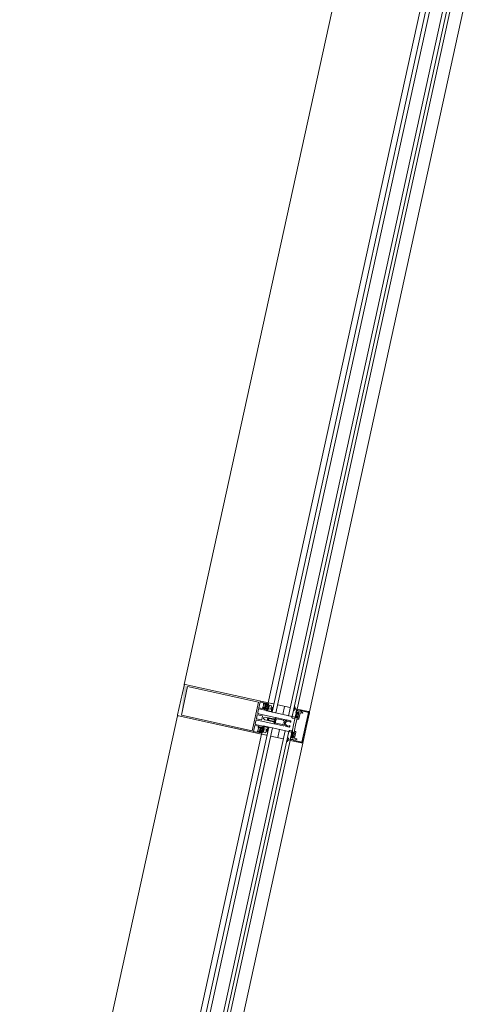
# Model space of a CAD drawing. Header units: metres. Extents: x 233012 to 233264, y 553571 to 554014.
# Tile 149 of 256: x 233197.366 to 233198.064, y 553805.872 to 553807.409. Entities that reach past the tile are written whole.
import ezdxf

# ---------------------------------------------------------------- set-up
doc = ezdxf.new("R2010")
doc.units = ezdxf.units.M
for name, color, linetype, lineweight in [('A-NL$1A_detailuitwerking', 252, 'Continuous', 5), ('A-NL$1B_3D-modellen_algemeen', 252, 'Continuous', 5), ('A-NL30_stijlen_dorpels-pui', 252, 'Continuous', 5), ('A-NL38_vlakvullingen-pui', 252, 'Continuous', 5)]:
    doc.layers.add(name, color=color, linetype=linetype, lineweight=lineweight)

# ---------------------------------------------------------------- blocks, each defined once
blk = doc.blocks.new('NLRS_21_CWP_dubbele beglazing_gen_mie - dubbele beglazing_gen-2812561-01_Situatie')
at = {"layer": 'A-NL38_vlakvullingen-pui'}
for p, q in [((0.588, 0.032), (-0.588, 0.032)), ((-0.588, 0.032), (-0.588, 0.026)), ((0.588, 0.026), (0.588, 0.032)), ((-0.588, 0.026), (0.588, 0.026)), ((0.588, 0.006), (-0.588, 0.006)), ((-0.588, 0.006), (-0.588, 0)), ((-0.588, 0), (0.588, 0)), ((0.588, 0), (0.588, 0.006))]:
    blk.add_line(p, q, dxfattribs=at)
blk = doc.blocks.new('Rectangular Mullion - NLRS_31_CWM_vliesgevelprofiel bxh 50x200_gen_mie-2811811-01_Situatie')
at = {"layer": 'A-NL30_stijlen_dorpels-pui'}
for p, q in [((233199.8898, 553827.935), (233199.6439, 553826.8115)), ((233200.0207, 553827.9063), (233199.7748, 553826.7829)), ((233200.0656, 553827.8965), (233199.8198, 553826.7731)), ((233200.0209, 553827.9063), (233200.0294, 553827.9044)), ((233200.0353, 553827.9031), (233200.0548, 553827.8988)), ((233199.8393, 553826.7688), (233200.0851, 553827.8922)), ((233199.7836, 553826.781), (233199.775, 553826.7828)), ((233199.809, 553826.7754), (233199.7895, 553826.7797))]:
    blk.add_line(p, q, dxfattribs=at)
blk = doc.blocks.new('Rectangular Mullion - vliesgevelprofiel_gen_bxh200x50-V58-01_Situatie')
at = {"layer": 'A-NL30_stijlen_dorpels-pui'}
h = blk.add_hatch(color=256, dxfattribs=at)
h.paths.add_polyline_path([(-0.025, 0.0408), (-0.0235, 0.0538), (-0.025, 0.1735)])
h.paths.add_polyline_path([(0.0229, 0.1692), (0.0235, 0.175), (-0.0229, 0.1692)])
at = {"layer": 'A-NL$1A_detailuitwerking'}
for p, q in [((-0.025, 0.1735), (-0.025, 0.0408)), ((0.0235, 0.175), (-0.0235, 0.175)), ((-0.0229, 0.0561), (-0.0229, 0.1692)), ((-0.0229, 0.1692), (0.0229, 0.1692)), ((0.0229, 0.1692), (0.0229, 0.0561)), ((0.025, 0.0408), (0.025, 0.1735)), ((-0.0235, 0.0481), (-0.0235, 0.0538)), ((-0.0235, 0.0538), (-0.0141, 0.0538)), ((-0.0217, 0.0481), (-0.0235, 0.0481)), ((0.0229, 0.0561), (-0.0229, 0.0561)), ((-0.0229, 0.0469), (-0.0217, 0.0481)), ((-0.0212, 0.0472), (-0.0222, 0.0461)), ((-0.0171, 0.0475), (-0.0205, 0.0475)), ((-0.0154, 0.0461), (-0.0164, 0.0472)), ((-0.0141, 0.0481), (-0.0159, 0.0481)), ((-0.0159, 0.0481), (-0.0147, 0.0469)), ((-0.0141, 0.0538), (-0.0141, 0.0481)), ((-0.0126, 0.0413), (-0.0126, 0.0533)), ((-0.0121, 0.0538), (-0.0065, 0.0538)), ((-0.005, 0.0523), (-0.005, 0.0253)), ((-0.0032, 0.0459), (-0.0032, 0.0533)), ((-0.0027, 0.0538), (0.0027, 0.0538)), ((0.0032, 0.0533), (0.0032, 0.0459)), ((0.005, 0.0253), (0.005, 0.0523)), ((0.0065, 0.0538), (0.0121, 0.0538)), ((0.0126, 0.0533), (0.0126, 0.0413)), ((0.0141, 0.0481), (0.0141, 0.0538)), ((0.0141, 0.0538), (0.0235, 0.0538)), ((0.0159, 0.0481), (0.0141, 0.0481)), ((0.0147, 0.0469), (0.0159, 0.0481)), ((0.0164, 0.0472), (0.0154, 0.0461)), ((0.0205, 0.0475), (0.0171, 0.0475)), ((0.0222, 0.0461), (0.0212, 0.0472)), ((0.0235, 0.0481), (0.0217, 0.0481)), ((0.0217, 0.0481), (0.0229, 0.0469)), ((0.0235, 0.0538), (0.0235, 0.0481)), ((-0.025, 0.0408), (-0.0231, 0.0408)), ((-0.0236, 0.0408), (-0.025, 0.0408)), ((-0.025, 0.0408), (-0.025, 0.0329)), ((-0.025, 0.0329), (-0.0245, 0.032)), ((-0.0245, 0.032), (-0.0197, 0.032)), ((-0.0229, 0.0401), (-0.0236, 0.0408)), ((-0.0235, 0.0422), (-0.0235, 0.0449)), ((-0.0235, 0.0449), (-0.0141, 0.0449)), ((-0.0217, 0.0422), (-0.0235, 0.0422)), ((-0.0231, 0.0408), (-0.0217, 0.0422)), ((-0.0219, 0.0408), (-0.023, 0.0408)), ((-0.0216, 0.0401), (-0.0229, 0.0401)), ((-0.0228, 0.0402), (-0.0214, 0.0401)), ((-0.0218, 0.0445), (-0.0226, 0.0435)), ((-0.0216, 0.0384), (-0.016, 0.0384)), ((-0.0216, 0.0349), (-0.0216, 0.0384)), ((-0.016, 0.0349), (-0.0216, 0.0349)), ((-0.0212, 0.0417), (-0.0212, 0.0429)), ((-0.0207, 0.0434), (-0.0197, 0.0434)), ((-0.0198, 0.0412), (-0.0207, 0.0412)), ((-0.0176, 0.044), (-0.02, 0.044)), ((-0.0192, 0.0427), (-0.0198, 0.0412)), ((-0.0197, 0.032), (-0.0189, 0.0334)), ((-0.0178, 0.0412), (-0.0184, 0.0427)), ((-0.0179, 0.0434), (-0.0169, 0.0434)), ((-0.0169, 0.0412), (-0.0178, 0.0412)), ((-0.0157, 0.0331), (-0.017, 0.0336)), ((-0.0167, 0.0343), (-0.0143, 0.0332)), ((-0.0164, 0.0429), (-0.0164, 0.0417)), ((-0.0161, 0.0402), (-0.0147, 0.0402)), ((-0.016, 0.0384), (-0.016, 0.0349)), ((-0.0141, 0.0422), (-0.0159, 0.0422)), ((-0.0159, 0.0422), (-0.0145, 0.0408)), ((-0.015, 0.0435), (-0.0158, 0.0445)), ((-0.0146, 0.0389), (-0.0158, 0.0401)), ((-0.0126, 0.0408), (-0.0157, 0.0408)), ((-0.0135, 0.0329), (-0.0157, 0.0331)), ((-0.0145, 0.0408), (-0.0131, 0.0408)), ((-0.0143, 0.0332), (-0.0126, 0.0332)), ((-0.0141, 0.0449), (-0.0141, 0.0422)), ((-0.0137, 0.032), (-0.0129, 0.032)), ((-0.0126, 0.0332), (-0.0126, 0.0408)), ((0.0027, 0.0454), (-0.0027, 0.0454)), ((-0.002, 0.0406), (-0.0009, 0.0426)), ((-0.002, 0.0283), (-0.002, 0.0406)), ((-0.0009, 0.0363), (-0.0019, 0.0346)), ((-0.0013, 0.0338), (-0.0004, 0.0354)), ((0.0004, 0.0353), (0.0013, 0.0338)), ((0.0009, 0.0426), (0.002, 0.0406)), ((0.0019, 0.0346), (0.0009, 0.0363)), ((0.002, 0.0406), (0.002, 0.0283)), ((0.0157, 0.0408), (0.0126, 0.0408)), ((0.0126, 0.0408), (0.0126, 0.0332)), ((0.0126, 0.0332), (0.0143, 0.0332)), ((0.0129, 0.032), (0.0137, 0.032)), ((0.0131, 0.0408), (0.0145, 0.0408)), ((0.0157, 0.0331), (0.0135, 0.0329)), ((0.0141, 0.0422), (0.0141, 0.0449)), ((0.0141, 0.0449), (0.0235, 0.0449)), ((0.0159, 0.0422), (0.0141, 0.0422)), ((0.0143, 0.0332), (0.0167, 0.0343)), ((0.0145, 0.0408), (0.0159, 0.0422)), ((0.0158, 0.0401), (0.0146, 0.0389)), ((0.0147, 0.0402), (0.0161, 0.0402)), ((0.0158, 0.0445), (0.015, 0.0435)), ((0.017, 0.0336), (0.0157, 0.0331)), ((0.016, 0.0349), (0.016, 0.0384)), ((0.016, 0.0384), (0.0216, 0.0384)), ((0.0216, 0.0349), (0.016, 0.0349)), ((0.0164, 0.0417), (0.0164, 0.0429)), ((0.0169, 0.0434), (0.0179, 0.0434)), ((0.0178, 0.0412), (0.0169, 0.0412)), ((0.02, 0.044), (0.0176, 0.044)), ((0.0184, 0.0427), (0.0178, 0.0412)), ((0.0189, 0.0334), (0.0197, 0.032)), ((0.0198, 0.0412), (0.0192, 0.0427)), ((0.0197, 0.0434), (0.0207, 0.0434)), ((0.0197, 0.032), (0.0245, 0.032)), ((0.0207, 0.0412), (0.0198, 0.0412)), ((0.0212, 0.0429), (0.0212, 0.0417)), ((0.0214, 0.0401), (0.0228, 0.0402)), ((0.0229, 0.0401), (0.0216, 0.0401)), ((0.0216, 0.0384), (0.0216, 0.0349)), ((0.0235, 0.0422), (0.0217, 0.0422)), ((0.0217, 0.0422), (0.0231, 0.0408)), ((0.0226, 0.0435), (0.0218, 0.0445)), ((0.023, 0.0408), (0.0219, 0.0408)), ((0.0236, 0.0408), (0.0229, 0.0401)), ((0.0231, 0.0408), (0.025, 0.0408)), ((0.0235, 0.0449), (0.0235, 0.0422)), ((0.025, 0.0408), (0.0236, 0.0408)), ((0.0245, 0.032), (0.025, 0.0329)), ((0.025, 0.0329), (0.025, 0.0408)), ((-0.0034, 0.0248), (-0.005, 0.0248)), ((-0.005, 0.0248), (-0.005, 0.0107)), ((-0.0045, 0.0248), (-0.0035, 0.0248)), ((-0.0035, 0.0119), (-0.0035, 0.0228)), ((-0.003, 0.0233), (-0.0017, 0.0233)), ((-0.0025, 0.0267), (-0.002, 0.0283)), ((-0.0025, 0.0258), (-0.0025, 0.0267)), ((-0.0017, 0.0233), (-0.0005, 0.024)), ((0.0005, 0.024), (0.0017, 0.0233)), ((0.0017, 0.0233), (0.003, 0.0233)), ((0.002, 0.0283), (0.0025, 0.0267)), ((0.0025, 0.0267), (0.0025, 0.0258)), ((0.005, 0.0248), (0.0034, 0.0248)), ((0.0035, 0.0248), (0.0045, 0.0248)), ((0.0035, 0.0228), (0.0035, 0.0119)), ((0.005, 0.0107), (0.005, 0.0248)), ((-0.0217, 0), (-0.0227, -0.0018)), ((-0.0105, 0), (-0.0217, 0)), ((-0.0099, -0.0011), (-0.0105, 0)), ((-0.0037, 0.0075), (-0.005, 0.0069)), ((-0.005, 0.0069), (-0.005, 0.0011)), ((-0.0048, 0.0098), (-0.0037, 0.0075)), ((-0.0037, 0.0011), (-0.0037, 0.0047)), ((-0.0027, 0.0011), (-0.0037, 0.0011)), ((-0.0026, 0.0119), (-0.0035, 0.0119)), ((-0.0034, 0.0055), (-0.0007, 0.0082)), ((-0.0026, 0.0096), (-0.0026, 0.0119)), ((-0.0011, 0.0099), (-0.0017, 0.0092)), ((0.0007, 0.0082), (0.0034, 0.0055)), ((0.0017, 0.0092), (0.0011, 0.0099)), ((0.0035, 0.0119), (0.0026, 0.0119)), ((0.0026, 0.0119), (0.0026, 0.0096)), ((0.0037, 0.0011), (0.0027, 0.0011)), ((0.0037, 0.0075), (0.0048, 0.0098)), ((0.005, 0.0069), (0.0037, 0.0075)), ((0.0037, 0.0047), (0.0037, 0.0011)), ((0.005, 0.0011), (0.005, 0.0069)), ((0.0105, 0), (0.0099, -0.0011)), ((0.0217, 0), (0.0105, 0)), ((0.0227, -0.0018), (0.0217, 0)), ((-0.0239, -0.005), (-0.025, -0.005)), ((-0.025, -0.005), (-0.025, -0.0235)), ((-0.0249, -0.0027), (-0.0248, -0.0045)), ((-0.0248, -0.0045), (-0.0193, -0.0045)), ((-0.0227, -0.0086), (-0.0239, -0.005)), ((-0.0237, -0.0122), (-0.0234, -0.0111)), ((-0.0237, -0.0235), (-0.0237, -0.0122)), ((-0.0203, -0.005), (-0.0235, -0.005)), ((-0.0235, -0.005), (-0.0225, -0.0088)), ((-0.0207, -0.008), (-0.0207, -0.0064)), ((-0.0207, -0.0064), (-0.0195, -0.0064)), ((-0.0205, -0.0144), (-0.0205, -0.0115)), ((-0.0195, -0.0055), (-0.0203, -0.005)), ((-0.02, -0.011), (-0.0108, -0.011)), ((-0.0194, -0.0062), (-0.0199, -0.0068)), ((-0.0199, -0.0068), (-0.0194, -0.0076)), ((-0.0113, -0.009), (-0.0197, -0.009)), ((-0.0195, -0.0064), (-0.0195, -0.0055)), ((-0.0185, -0.0064), (-0.0185, -0.0048)), ((-0.0185, -0.0048), (-0.0172, -0.0048)), ((-0.0163, -0.0064), (-0.0185, -0.0064)), ((-0.018, -0.0071), (-0.0142, -0.0071)), ((-0.0172, -0.0048), (-0.0163, -0.0064)), ((-0.0159, -0.0064), (-0.015, -0.0048)), ((-0.0137, -0.0064), (-0.0159, -0.0064)), ((-0.015, -0.0048), (-0.0137, -0.0048)), ((-0.0137, -0.0048), (-0.0137, -0.0064)), ((-0.0129, -0.0045), (-0.0099, -0.0045)), ((-0.0123, -0.0068), (-0.0128, -0.0062)), ((-0.0128, -0.0076), (-0.0123, -0.0068)), ((-0.0117, -0.005), (-0.0125, -0.0055)), ((-0.0125, -0.0055), (-0.0125, -0.0064)), ((-0.0125, -0.0064), (-0.0113, -0.0064)), ((0, -0.005), (-0.0117, -0.005)), ((-0.0113, -0.0064), (-0.0113, -0.009)), ((-0.0099, -0.0045), (-0.0099, -0.0011)), ((-0.0098, -0.01), (-0.0098, -0.0091)), ((-0.0088, -0.0081), (0, -0.0081)), ((0.0117, -0.005), (0, -0.005)), ((0, -0.0081), (0.0088, -0.0081)), ((0.0098, -0.0091), (0.0098, -0.01)), ((0.0099, -0.0011), (0.0099, -0.0045)), ((0.0099, -0.0045), (0.0129, -0.0045)), ((0.0108, -0.011), (0.02, -0.011)), ((0.0113, -0.009), (0.0113, -0.0064)), ((0.0113, -0.0064), (0.0125, -0.0064)), ((0.0197, -0.009), (0.0113, -0.009)), ((0.0125, -0.0055), (0.0117, -0.005)), ((0.0128, -0.0062), (0.0123, -0.0068)), ((0.0123, -0.0068), (0.0128, -0.0076)), ((0.0125, -0.0064), (0.0125, -0.0055)), ((0.0137, -0.0064), (0.0137, -0.0048)), ((0.0137, -0.0048), (0.015, -0.0048)), ((0.0159, -0.0064), (0.0137, -0.0064)), ((0.0142, -0.0071), (0.018, -0.0071)), ((0.015, -0.0048), (0.0159, -0.0064)), ((0.0163, -0.0064), (0.0172, -0.0048)), ((0.0185, -0.0064), (0.0163, -0.0064)), ((0.0172, -0.0048), (0.0185, -0.0048)), ((0.0185, -0.0048), (0.0185, -0.0064)), ((0.0193, -0.0045), (0.0248, -0.0045)), ((0.0199, -0.0068), (0.0194, -0.0062)), ((0.0194, -0.0076), (0.0199, -0.0068)), ((0.0203, -0.005), (0.0195, -0.0055)), ((0.0195, -0.0055), (0.0195, -0.0064)), ((0.0195, -0.0064), (0.0207, -0.0064)), ((0.0235, -0.005), (0.0203, -0.005)), ((0.0205, -0.0115), (0.0205, -0.0144)), ((0.0207, -0.0064), (0.0207, -0.008)), ((0.0225, -0.0088), (0.0235, -0.005)), ((0.0239, -0.005), (0.0227, -0.0086)), ((0.0234, -0.0111), (0.0237, -0.0122)), ((0.0237, -0.0122), (0.0237, -0.0235)), ((0.025, -0.005), (0.0239, -0.005)), ((0.0248, -0.0045), (0.0249, -0.0027)), ((0.025, -0.0235), (0.025, -0.005)), ((0.0237, -0.0235), (-0.0237, -0.0235)), ((-0.0235, -0.025), (0.0235, -0.025))]:
    blk.add_line(p, q, dxfattribs=at)
for centre, radius, start, end in [((0.0479, 0.0302), 0.05, 178.5827, 184.3141), ((0.0479, 0.0302), 0.0494, 175.7977, 184.735), ((-0.0479, 0.0302), 0.0494, 355.265, 4.2023), ((-0.0479, 0.0302), 0.05, 1.4173, 5.0304), ((-0.0479, 0.0302), 0.05, 355.6859, 1.4173), ((-0.0405, -0.0208), 0.02, 18.18, 31.3119)]:
    blk.add_arc(centre, radius, start, end, dxfattribs=at)
for centre, major_axis, start_param, end_param in [((-0.0235, 0.1735), (0, 0.0015), 0, 1.570797), ((0.0235, 0.1735), (-0.00134, 0.00068), 3.610616, 5.181413), ((-0.0226, 0.0465), (0.00015, 0.000477), 1.089743, 4.231336), ((-0.0205, 0.0465), (-0.000747, 0.000665), 5.439233, 6.224631), ((-0.0171, 0.0465), (0.000949, 0.000316), 0.463648, 1.249046), ((-0.015, 0.0465), (0.000009, 0.0005), 2.374704, 5.516297), ((-0.0121, 0.0533), (0.000438, 0.000241), 1.068763, 2.639559), ((-0.0065, 0.0523), (0.00106, 0.00106), 5.497787, 7.068583), ((-0.0027, 0.0533), (0.000417, 0.000275), 0.987844, 2.55864), ((0.0027, 0.0533), (0.000479, 0.000145), 5.989184, 7.55998), ((0.0065, 0.0523), (0.00145, 0.00038), 1.314602, 2.885398), ((0.0121, 0.0533), (0.0005, 0.000018), 6.247532, 7.818328), ((0.015, 0.0465), (-0.00008, 0.000494), 0.624523, 3.766116), ((0.0171, 0.0465), (0.000973, 0.00023), 1.338972, 2.124371), ((0.0205, 0.0465), (-0.00099, 0.000139), 4.066141, 4.851539), ((0.0226, 0.0465), (-0.000218, 0.00045), 1.904941, 5.046534), ((-0.0228, 0.0405), (-0.000272, 0.000187), 5.926495, 8.415104), ((-0.0218, 0.0434), (-0.00042, 0.000656), 0.855684, 2.323661), ((-0.019, 0.0419), (-0.0029, 0.00121), 0.143822, 0.749382), ((-0.0212, 0.044), (0.00074, 0.000305), 0.481671, 2.052467), ((-0.0187, 0.0434), (-0.00275, 0.00338), 1.737235, 3.180711), ((-0.0188, 0.0437), (0.00421, 0.00128), 3.790712, 5.063531), ((-0.0207, 0.0429), (0.000191, 0.000462), 0.392699, 1.963495), ((-0.0207, 0.0417), (0, 0.0005), 1.570796, 3.141593), ((-0.0198, 0.0449), (0.000871, 0.000312), 3.119136, 4.159926), ((-0.0197, 0.0429), (0.00029, 0.000418), 4.931333, 6.889198), ((-0.0137, 0.0427), (-0.0037, 0.01), 2.275457, 2.785703), ((-0.0179, 0.0429), (0, 0.000509), 0, 1.957866), ((-0.0178, 0.0449), (0.000078, 0.000922), 3.434707, 4.475497), ((-0.0168, 0.034), (0.000208, 0.000281), 0.218792, 3.289317), ((-0.0164, 0.044), (-0.000794, 0.000098), 3.979138, 5.533029), ((-0.0169, 0.0429), (0.000178, 0.000467), 5.07571, 6.646506), ((-0.0169, 0.0417), (0.000224, 0.000447), 3.60524, 5.176037), ((-0.0186, 0.0419), (-0.00309, 0.00055), 2.965091, 3.571207), ((-0.0158, 0.0434), (-0.000096, 0.000774), 3.265663, 4.733634), ((-0.0147, 0.0395), (0.000532, 0.000373), 4.187828, 7.242969), ((-0.0134, 0.0323), (0.000476, 0.000365), 5.105496, 7.288456), ((-0.0131, 0.0413), (0.000491, 0.000095), 4.522136, 6.092932), ((-0.0027, 0.0459), (-0.000101, 0.00049), 1.36835, 2.939147), ((0.0479, 0.0302), (0.0263, 0.0425), 2.037369, 2.10043), ((0, 0.0421), (-0.001, 0.00003), 3.695167, 5.789562), ((0, 0.0358), (-0.000551, 0.000835), 4.652438, 6.72012), ((0, 0.0351), (0.000492, 0.000091), 0.340637, 2.397257), ((0.0027, 0.0459), (0.000069, 0.000495), 3.280743, 4.851539), ((0.0131, 0.0413), (0.000045, 0.000498), 1.660723, 3.231519), ((0.0134, 0.0323), (-0.000526, 0.000289), 5.127272, 7.310232), ((0.0137, 0.0427), (0.00589, 0.00893), 3.724545, 4.234792), ((0.0147, 0.0395), (0.000479, 0.000439), 0.828624, 3.883765), ((0.0158, 0.0434), (-0.000361, 0.000691), 0.944564, 2.412535), ((0.0186, 0.0419), (-0.00309, 0.00057), 6.211958, 6.818073), ((0.0164, 0.044), (-0.0008, 0.000022), 4.041581, 5.595472), ((0.0187, 0.0434), (0.00408, 0.00154), 3.629782, 5.073258), ((0.0188, 0.0437), (-0.00406, 0.00169), 1.318109, 2.590928), ((0.0169, 0.0429), (-0.000077, 0.000494), 6.128334, 7.69913), ((0.0169, 0.0417), (0.000224, 0.000447), 2.034444, 3.60524), ((0.0168, 0.034), (0.000051, 0.000346), 3.778279, 6.848805), ((0.0178, 0.0449), (0.000925, 0.000023), 3.437778, 4.478568), ((0.0179, 0.0429), (0.000463, 0.00021), 5.470133, 7.427998), ((0.0197, 0.0429), (0.000384, 0.000334), 0.854261, 2.812127), ((0.0198, 0.0449), (-0.000787, 0.000486), 2.332935, 3.373724), ((0.0212, 0.044), (-0.000777, 0.000191), 4.080745, 5.651541), ((0.0207, 0.0429), (-0.000236, 0.000441), 4.220992, 5.791788), ((0.0207, 0.0417), (-0.000199, 0.000459), 2.73277, 4.303566), ((0.019, 0.0419), (-0.00313, 0.00029), 2.882626, 3.488186), ((0.0218, 0.0434), (-0.000764, 0.000153), 2.016696, 3.484673), ((0.0228, 0.0405), (0.000011, 0.00033), 3.214304, 5.702913), ((-0.0045, 0.0253), (-0.000073, 0.000495), 1.425068, 2.995864), ((-0.0035, 0.0258), (-0.000759, 0.000651), 2.27987, 3.850666), ((-0.003, 0.0228), (0.000094, 0.000491), 0.190253, 1.761049), ((-0.0034, 0.0263), (0.00085, 0.00123), 3.746317, 5.392409), ((0, 0.0261), (-0.000916, 0.000916), 0.784951, 2.35613), ((0, 0.0231), (0.00026, 0.000968), 6.024039, 7.050589), ((0, 0.0261), (0.000916, 0.000916), 3.926865, 5.498043), ((0.0034, 0.0263), (0.00106, 0.00106), 2.280898, 3.926991), ((0.0035, 0.0258), (0.000894, 0.000447), 2.677945, 4.248741), ((0.003, 0.0228), (0.000094, 0.000491), 4.902642, 6.473438), ((0.0045, 0.0253), (0.000491, 0.000095), 4.522136, 6.092932), ((-0.003, 0.0107), (-0.00168, 0.00109), 0.576286, 1.012179), ((-0.004, 0.0011), (-0.000851, 0.000526), 0.553574, 2.300346), ((-0.0037, 0.0011), (-0.000689, 0.000725), 2.206027, 3.952898), ((-0.0027, 0.0047), (0.000973, 0.00023), 2.124361, 2.909769), ((-0.0021, 0.0096), (-0.000133, 0.000482), 1.269335, 3.656781), ((0, 0.0089), (-0.00064, 0.00136), 5.844841, 6.63087), ((0, 0.0075), (-0.000995, 0.000098), 4.810157, 5.59648), ((0, 0.0089), (0.00106, 0.00106), 0, 0.786029), ((0, 0.0075), (-0.0009, 0.000435), 4.377786, 5.16411), ((0.0021, 0.0096), (0.000017, 0.0005), 2.390403, 4.777849), ((0.0037, 0.0011), (0.000954, 0.000301), 2.836182, 4.583053), ((0.0027, 0.0047), (-0.000433, 0.000901), 4.264357, 5.049764), ((0.004, 0.0011), (-0.000238, 0.000971), 2.725757, 4.472529), ((0.003, 0.0107), (0.00136, 0.00146), 5.026291, 5.462185), ((-0.0275, -0.0005), (-0.000179, 0.000356), 5.816041, 8.699377), ((-0.0289, -0.0059), (0.0019, 0.00472), 5.774591, 6.407606), ((-0.0279, -0.0064), (-0.0034, 0.00526), 4.937872, 5.648125), ((-0.0232, -0.0016), (-0.00002, 0.0005), 2.315222, 4.147817), ((-0.0213, -0.0106), (-0.00021, 0.00212), 0.853429, 1.671043), ((-0.0229, -0.0101), (-0.000186, 0.000572), 6.098445, 8.08587), ((-0.0234, -0.0088), (0.000392, 0.00058), 4.259893, 5.620941), ((-0.0231, -0.0089), (-0.000567, 0.000163), 2.039914, 3.694817), ((-0.021, -0.0144), (0.000426, 0.000262), 2.907544, 5.731836), ((-0.0197, -0.008), (-0.000984, 0.000175), 0.176495, 1.747291), ((-0.02, -0.0115), (-0.000109, 0.000487), 6.059964, 7.63516), ((-0.0136, -0.0055), (-0.00565, 0.00119), 0.037592, 0.33537), ((-0.0188, -0.0071), (0.000752, 0.000274), 3.490658, 5.934119), ((-0.0134, -0.0071), (-0.000545, 0.000585), 0.821052, 3.264513), ((-0.0186, -0.0055), (-0.0054, 0.00202), 3.371602, 3.66938), ((-0.0108, -0.01), (0.00099, 0.000135), 4.576916, 6.147712), ((-0.0088, -0.0091), (0.00016, 0.000986), 0.160875, 1.731672), ((0.0088, -0.0091), (0.000994, 0.000098), 6.184488, 7.755284), ((0.0108, -0.01), (0.000828, 0.00056), 2.546448, 4.117244), ((0.0186, -0.0055), (0.00385, 0.0043), 2.132148, 2.429925), ((0.0134, -0.0071), (-0.000725, 0.000338), 1.134464, 3.577925), ((0.0188, -0.0071), (-0.000545, 0.000585), 0.821052, 3.264513), ((0.0136, -0.0055), (-0.00521, 0.00247), 3.45679, 3.754568), ((0.0197, -0.008), (-0.000792, 0.000609), 2.225893, 3.79669), ((0.02, -0.0115), (0.00025, 0.000432), 5.234915, 6.81011), ((0.021, -0.0144), (0.000465, 0.000184), 2.765017, 5.589309), ((0.0405, -0.0208), (0.0079, 0.0184), 1.429922, 1.659117), ((0.0231, -0.0089), (0.000351, 0.000474), 1.933959, 3.588861), ((0.0234, -0.0088), (-0.000694, 0.000089), 6.096728, 7.458055), ((0.0232, -0.0016), (0.000115, 0.000487), 2.326219, 4.158815), ((0.0213, -0.0106), (0.00163, 0.00137), 5.381461, 6.199018), ((0.0229, -0.0101), (-0.000427, 0.000424), 3.377916, 5.36534), ((0.0279, -0.0064), (0.006, 0.00179), 1.341626, 2.05188), ((0.0289, -0.0059), (0.00507, 0.00044), 1.742832, 2.375847), ((0.0275, -0.0005), (-0.000114, 0.000382), 3.109846, 5.993182), ((-0.0235, -0.0235), (-0.0013, 0.00074), 0.515188, 2.085985), ((0.0235, -0.0235), (-0.00046, 0.00143), 2.831899, 4.400972)]:
    blk.add_ellipse(centre, major_axis=major_axis, ratio=1, start_param=start_param, end_param=end_param, dxfattribs=at)
blk = doc.blocks.new('Rectangular Mullion - NLRS_31_CWM_vliesgevelprofiel bxh 50x200_gen_mie-V61-01_Situatie')
at = {"layer": 'A-NL30_stijlen_dorpels-pui'}
for p, q in [((-0.025, 0.025), (0.025, 0.025)), ((-0.025, 0.005), (-0.025, 0.025)), ((0.025, 0.025), (0.025, 0.005)), ((-0.012, 0.005), (-0.025, 0.005)), ((-0.012, -0.041), (-0.012, 0.005)), ((0.025, 0.005), (0.012, 0.005)), ((0.012, 0.005), (0.012, -0.041)), ((-0.025, -0.041), (-0.012, -0.041)), ((0.012, -0.041), (0.025, -0.041))]:
    blk.add_line(p, q, dxfattribs=at)
blk = doc.blocks.new('NLRS_41_GM_WPB_geisoleerde kantplank_gen_mie - d_175-6804788-01_Situatie')
at = {"layer": 'A-NL$1B_3D-modellen_algemeen'}
for p, q in [((-1.7675, 0.015), (-1.7805, 0.015)), ((-1.7305, 0.015), (-1.7435, 0.015))]:
    blk.add_line(p, q, dxfattribs=at)

msp = doc.modelspace()

# ---------------------------------------------------------------- block references
at = {"layer": 'A-NL$1B_3D-modellen_algemeen', "rotation": 77.6567290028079}
msp.add_blockref('NLRS_41_GM_WPB_geisoleerde kantplank_gen_mie - d_175-6804788-01_Situatie', (233198.1636, 553808.0242), dxfattribs=at)
at = {"layer": 'A-NL30_stijlen_dorpels-pui'}
for p in [(-2.0212, -20.4404), (-2.2778, -21.6127)]:
    msp.add_blockref('Rectangular Mullion - NLRS_31_CWM_vliesgevelprofiel bxh 50x200_gen_mie-2811811-01_Situatie', p, dxfattribs=at)
at = {"layer": 'A-NL30_stijlen_dorpels-pui', "rotation": 77.656729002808}
msp.add_blockref('Rectangular Mullion - vliesgevelprofiel_gen_bxh200x50-V58-01_Situatie', (233197.7883, 553806.3093), dxfattribs=at)
at = {"layer": 'A-NL30_stijlen_dorpels-pui', "extrusion": (0, 0, -1), "rotation": 102.343270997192}
msp.add_blockref('Rectangular Mullion - NLRS_31_CWM_vliesgevelprofiel bxh 50x200_gen_mie-V61-01_Situatie', (-233197.7883, 553806.3093), dxfattribs=at)
at = {"layer": 'A-NL38_vlakvullingen-pui', "rotation": 77.656729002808}
for p in [(233197.9166, 553806.8954), (233197.66, 553805.7232)]:
    msp.add_blockref('NLRS_21_CWP_dubbele beglazing_gen_mie - dubbele beglazing_gen-2812561-01_Situatie', p, dxfattribs=at)

doc.saveas('drawing.dxf')
